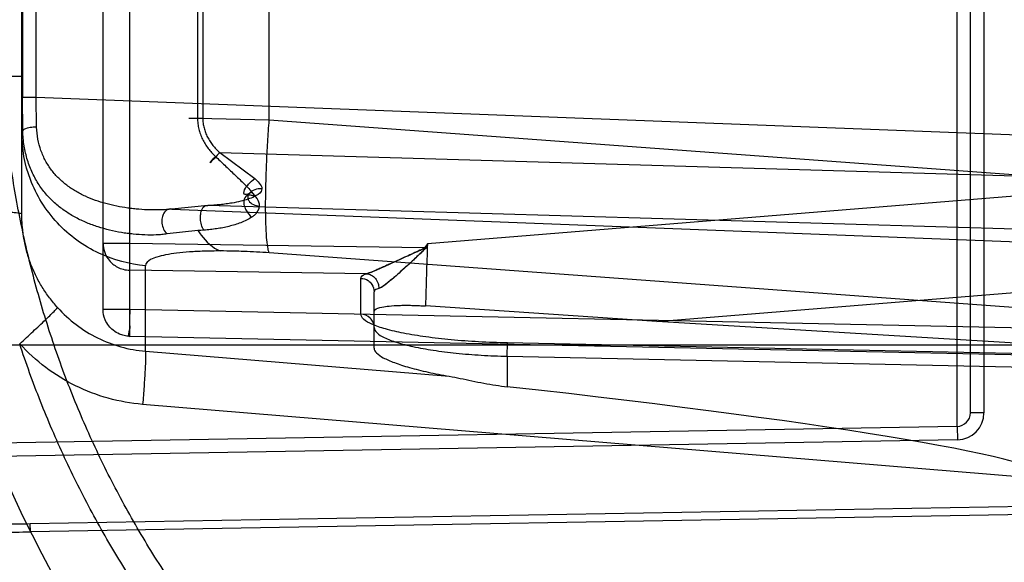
# Model space of a CAD drawing. Header units: millimetres. Extents: x 0 to 297, y 0 to 210.
# Tile 81 of 256: x 142.772 to 143.063, y 93.249 to 93.409. Entities that reach past the tile are written whole.
import ezdxf

# ---------------------------------------------------------------- set-up
doc = ezdxf.new("R2010")
doc.units = ezdxf.units.MM
doc.header["$LTSCALE"] = 16.335
doc.layers.get('0').update_dxf_attribs({"linetype": 'CONTINUOUS'})
for name, color, linetype in [('01_GLOBAL', 7, 'CONTINUOUS'), ('INTFCLR_144815', 7, 'CONTINUOUS'), ('INTFCLR_72935', 7, 'CONTINUOUS')]:
    doc.layers.add(name, color=color, linetype=linetype)

msp = doc.modelspace()

# ---------------------------------------------------------------- linework, layer by layer
at = {"color": 7, "linetype": 'Continuous'}
msp.add_circle((144.2368034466, 92.193132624), 3.04, dxfattribs=at)
at = {"color": 9, "linetype": 'Continuous'}
msp.add_arc((144.2368034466, 92.193132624), 3.001038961, 92.9674534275, 177.0325465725, dxfattribs=at)
at = {"layer": '01_GLOBAL', "color": 7, "linetype": 'Continuous'}
msp.add_circle((144.2368034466, 92.193132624), 3.08, dxfattribs=at)
at = {"layer": 'INTFCLR_144815', "color": 6, "linetype": 'Continuous'}
for radius in [0.5104906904, 0.4864760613]:
    msp.add_circle((143.076579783, 93.4093562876), radius, dxfattribs=at)
for radius, start, end in [(0.7037433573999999, 313.9937911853, 154.5150993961), (0.6797433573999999, 312.9543589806, 154.5144414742), (0.6572577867, 108.7136429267, 257.7559644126), (0.5288304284, 45.0000000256, 314.9999999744), (0.5278840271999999, 44.999999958, 315.000000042), (0.5271191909, 44.99999997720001, 315.0000000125), (0.5111765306, 47.86578076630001, 312.1342192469), (0.5038693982, 45.72777364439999, 314.2722263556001), (0.4878728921, 45.6663486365, 314.3336513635), (0.4878399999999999, 45.741955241, 314.258044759), (0.488, 190.6326298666, 247.7397281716)]:
    msp.add_arc((143.076579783, 93.4093562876), radius, start, end, dxfattribs=at)
at = {"layer": 'INTFCLR_144815', "color": 9, "linetype": 'Continuous'}
for centre, radius, start, end in [((143.076579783, 93.4093562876), 0.5509009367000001, 52.2436298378, 307.7563701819), ((143.076579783, 93.4093562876), 0.6528896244, 125.9035433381, 247.5002459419), ((143.076579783, 93.4093562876), 0.518921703, 52.5411294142, 307.4588705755), ((143.076579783, 93.4093562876), 0.5036973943, 45.7280221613, 314.2719778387), ((143.076579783, 93.4093562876), 0.4956986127, 45.73034182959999, 314.2696581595), ((143.0765797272, 93.40935632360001), 0.5889772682, 125.9035433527, 247.5002459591), ((143.076579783, 93.4093562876), 0.4911103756, 128.4841463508, 246.0405071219)]:
    msp.add_arc(centre, radius, start, end, dxfattribs=at)
at = {"layer": 'INTFCLR_72935', "color": 9, "linetype": 'Continuous'}
for p, q in [((143.0486495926, 93.2892876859), (143.0486495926, 93.5294248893)), ((143.052579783, 93.2932870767), (143.052579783, 93.5254254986)), ((143.056579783, 93.5254254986), (143.056579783, 93.2932870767)), ((142.8044401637, 93.31590063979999), (142.8044401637, 93.50281193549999)), ((142.796579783, 93.3237779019), (142.796579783, 93.4949346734)), ((142.772579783, 93.3519808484), (142.772579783, 93.4667317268)), ((142.8244600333, 93.438447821), (142.8244600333, 93.3802647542)), ((142.8260056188, 93.438447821), (142.8260056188, 93.3802647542)), ((142.8456073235, 93.3797486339), (142.8456073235, 93.43896394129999)), ((142.7727626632, 93.43222638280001), (142.7727626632, 93.3864861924)), ((142.7768233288, 93.3864861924), (142.7768233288, 93.43222638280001)), ((142.772579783, 93.392568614), (142.7571381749, 93.392568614)), ((142.7727626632, 93.3864861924), (142.7768233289, 93.3864861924)), ((142.7728753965, 93.37655882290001), (142.7727626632, 93.3864861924)), ((142.7768233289, 93.3864861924), (143.0765797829, 93.3749343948)), ((142.7769701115, 93.37765987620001), (142.7768233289, 93.3864861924)), ((142.8218660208, 93.3802647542), (142.8260056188, 93.3802647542)), ((142.8244600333, 93.3802647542), (142.8456073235, 93.3797486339)), ((142.8456073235, 93.3797486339), (143.076579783, 93.3627925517)), ((142.772579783, 93.3759662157), (142.7728753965, 93.37655882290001)), ((142.8309980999, 93.37010813), (143.076579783, 93.3629120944)), ((142.8309981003, 93.37010812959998), (142.8413218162, 93.3624590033)), ((143.0765797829, 93.35813840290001), (142.8923005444, 93.34313136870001)), ((142.8274749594, 93.35446403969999), (142.8168510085, 93.3534274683)), ((142.8168510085, 93.3534274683), (143.076579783, 93.3434182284)), ((143.076579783, 93.347164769), (142.8274749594, 93.35446403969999)), ((142.8245650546, 93.3470779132), (142.8155094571, 93.34608511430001)), ((142.8044401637, 93.3432649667), (142.796579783, 93.3432649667)), ((142.8914554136, 93.34199049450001), (142.8044401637, 93.3432649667)), ((142.8044401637, 93.3353877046), (142.8044401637, 93.3432649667)), ((142.8923005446, 93.34313136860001), (142.8914554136, 93.34199049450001)), ((143.076579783, 93.32355014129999), (142.8456073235, 93.3405062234)), ((142.8743484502, 93.3343637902), (142.8044401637, 93.3353877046)), ((142.8090935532, 93.3114801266), (142.8090935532, 93.33672380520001)), ((142.8726495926, 93.3224467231), (142.8726495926, 93.33298677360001)), ((142.9600395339, 93.3202620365), (143.0765797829, 93.3297526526)), ((142.876579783, 93.31235207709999), (142.876579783, 93.3290481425)), ((142.8044401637, 93.3237779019), (142.796579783, 93.3237779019)), ((143.076579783, 93.31811681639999), (142.8044401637, 93.3237779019)), ((142.8044134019, 93.31577963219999), (142.8044401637, 93.31590063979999)), ((142.8044401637, 93.31590063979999), (143.076579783, 93.3102395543)), ((142.6609947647, 93.3133562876), (143.084579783, 93.3133562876)), ((142.9158950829, 93.3139835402), (142.9158816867, 93.31392325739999)), ((142.9158816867, 93.3099846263), (142.9158950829, 93.3139835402)), ((143.0765797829, 93.3105803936), (142.9158816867, 93.31392325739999)), ((142.8090935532, 93.3114801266), (142.8987672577, 93.3040658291)), ((142.9158816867, 93.3099846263), (142.9158816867, 93.3009944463)), ((142.9158816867, 93.3099846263), (143.0765797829, 93.30664176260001)), ((143.0765797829, 93.2735980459), (142.8082574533, 93.2957831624)), ((143.056579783, 93.2932870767), (143.052579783, 93.2932870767)), ((143.0486495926, 93.2892876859), (142.7011883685, 93.28322272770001)), ((143.0486495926, 93.2892876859), (143.0487194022, 93.2852882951)), ((143.0487194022, 93.2852882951), (142.7649941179, 93.2803358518)), ((142.7750880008, 93.26055888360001), (143.076579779, 93.2658264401)), ((143.0765797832, 93.2634288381), (142.7751298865, 93.2581615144)), ((142.7751298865, 93.2581615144), (142.7750880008, 93.26055888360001))]:
    msp.add_line(p, q, dxfattribs=at)
at = {"layer": 'INTFCLR_72935', "color": 7, "linetype": 'Continuous'}
for p, q in [((142.8916244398, 93.3418653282), (142.8914554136, 93.34199049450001)), ((142.8920125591, 93.3423343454), (142.8920721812, 93.3424415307))]:
    msp.add_line(p, q, dxfattribs=at)
at = {"layer": 'INTFCLR_72935', "color": 6, "linetype": 'Continuous'}
for p, q in [((142.9600395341, 93.3202620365), (142.8917401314, 93.3248223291)), ((143.076579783, 93.3131882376), (142.960039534, 93.3202620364))]:
    msp.add_line(p, q, dxfattribs=at)
for radius in [0.4827613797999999, 0.4587930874]:
    msp.add_arc((143.076579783, 93.4093562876), radius, 90, 270.0000000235, dxfattribs=at)
at = {"layer": 'INTFCLR_72935', "color": 9, "linetype": 'Continuous'}
for centre, radius, start, end in [((142.8410645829, 93.1464012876), 0.2013537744, 94.1827354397, 94.7002570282), ((142.5678043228, 93.5156265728), 0.3674947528, 331.7820738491, 332.0058501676), ((148.1878459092, 93.17187934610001), 5.2983136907, 178.1477639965, 178.3458501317), ((143.048579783, 93.2932870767), 0.004, 271.0000000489, 360), ((143.048579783, 93.2932870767), 0.008, 271.0000010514, 359.9999984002), ((143.076579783, 93.4093562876), 0.3372409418, 202.4933176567, 269.9999999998)]:
    msp.add_arc(centre, radius, start, end, dxfattribs=at)
at = {"layer": 'INTFCLR_72935', "color": 6, "linetype": 'Continuous'}
msp.add_ellipse((142.7709091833, 93.29882498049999), major_axis=(0.3056677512, -0.0252960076), ratio=0.05216603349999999, start_param=0.0043170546, end_param=1.0809708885, dxfattribs=at)
for points, knots in [([(143.076579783, 93.1112851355), (143.0706361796, 93.111041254), (143.0587312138, 93.1109101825), (143.0408986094, 93.1117808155), (143.0231177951, 93.113722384), (143.005397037, 93.1167422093), (142.9878404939, 93.12084034), (142.9708282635, 93.1259148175), (142.954190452, 93.1319655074), (142.9379335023, 93.1389869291), (142.9218630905, 93.1471107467), (142.9063150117, 93.1561884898), (142.8913522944, 93.16618148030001), (142.8770245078, 93.1770531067), (142.8633842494, 93.18876296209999), (142.8504757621, 93.2012712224), (142.8383489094, 93.214527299), (142.8270447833, 93.2284857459), (142.8166104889, 93.2430844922), (142.8070760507, 93.2582762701), (142.7984715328, 93.274012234), (142.7908296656, 93.2902320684), (142.7841805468, 93.3068669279), (142.7785433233, 93.3238624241), (142.7739343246, 93.34116617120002), (142.7703697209, 93.3587187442), (142.7678635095, 93.37645340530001), (142.7664253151, 93.394298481), (142.7660590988, 93.4121792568), (142.7667629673, 93.4300325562), (142.768531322, 93.4477995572), (142.7713575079, 93.4654272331), (142.7752315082, 93.4828545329), (142.7801399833, 93.5000201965), (142.7860640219, 93.5168579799), (142.7929796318, 93.5333017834), (142.8008581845, 93.54929038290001), (142.809672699, 93.5647743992), (142.8193875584, 93.57969359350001), (142.8299665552, 93.5939962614), (142.84136955, 93.6076336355), (142.8535663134, 93.62057045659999), (142.8665039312, 93.6327497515), (142.8801433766, 93.64413754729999), (142.8944288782, 93.6546885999), (142.9093126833, 93.6643672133), (142.9247350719, 93.67313750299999), (142.9406255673, 93.6809634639), (142.9566024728, 93.68768532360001), (142.9721610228, 93.693202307), (142.9866090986, 93.6974722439), (142.9996894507, 93.70066456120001), (143.0113403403, 93.7029927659), (143.0224063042, 93.7047764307), (143.0338445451, 93.7061921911), (143.0465618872, 93.7072473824), (143.060970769, 93.7077896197), (143.0711500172, 93.7076502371), (143.076579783, 93.7074274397)], [0, 0, 0, 0, 0.0185657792, 0.0371317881, 0.0556907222, 0.0743562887, 0.09320238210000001, 0.1119235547, 0.1297297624, 0.1484268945, 0.1671582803, 0.1858963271, 0.2045840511, 0.2232805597, 0.2419956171, 0.2606571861, 0.279345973, 0.2980347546, 0.3166822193, 0.3353169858, 0.3539795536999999, 0.37262367, 0.3912431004, 0.4098577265, 0.4284753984, 0.447098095, 0.4657246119, 0.4843422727, 0.5029402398, 0.5215093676, 0.5400730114, 0.5586323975, 0.5771953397, 0.5957586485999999, 0.6143210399, 0.632871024, 0.6514010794, 0.6699183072, 0.6884459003, 0.706933, 0.7254083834, 0.7438943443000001, 0.7623915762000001, 0.7808313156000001, 0.7993174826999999, 0.8177867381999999, 0.836209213, 0.8546573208, 0.8730372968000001, 0.8902751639, 0.9061519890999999, 0.920037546, 0.9322836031, 0.9432240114, 0.9550134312, 0.9682465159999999, 0.9830392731, 1, 1, 1, 1]), ([(142.8765797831, 93.32321815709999), (142.8765797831, 93.3239059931), (142.8784971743, 93.32443940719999), (142.8805272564, 93.3247990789), (142.8827612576, 93.3249704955), (142.8847559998, 93.32503515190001), (142.8864279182, 93.3250444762), (142.8881652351, 93.32501199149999), (142.8899446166, 93.3249394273), (142.8911400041, 93.3248655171), (142.8917401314, 93.3248223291)], [0, 0, 0, 0, 0.13267354, 0.2689885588, 0.4471517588, 0.5486371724, 0.656572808, 0.7689949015, 0.8839448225, 1, 1, 1, 1]), ([(143.076579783, 93.1025998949), (143.0735691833, 93.1024716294), (143.0675438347, 93.10230384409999), (143.0585026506, 93.1023186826), (143.0494657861, 93.10260000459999), (143.0404411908, 93.1031475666), (143.0314366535, 93.10396089), (143.0224599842, 93.1050392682), (143.0135189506, 93.1063817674), (143.0046212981, 93.10798722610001), (142.9957747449, 93.1098542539), (142.9869869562, 93.1119812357), (142.9782655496, 93.114366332), (142.9696180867, 93.1170074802), (142.9610520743, 93.11990239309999), (142.9525749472, 93.1230485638), (142.9441940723, 93.126443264), (142.9359167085, 93.1300835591), (142.9277499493, 93.1339663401), (142.9197009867, 93.1380882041), (142.9117766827, 93.1424456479), (142.9039840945, 93.1470348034), (142.8963297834, 93.15185182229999), (142.8888206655, 93.1568923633), (142.8814630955, 93.16215216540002), (142.8742636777, 93.16762650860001), (142.8672284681, 93.173310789), (142.8603637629, 93.1791999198), (142.8536753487, 93.1852889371), (142.8471691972, 93.1915724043), (142.8408508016, 93.19804501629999), (142.8347257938, 93.20470100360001), (142.8287993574, 93.2115347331), (142.8230767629, 93.2185401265), (142.8175628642, 93.2257112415), (142.8122625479, 93.2330417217), (142.807180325, 93.2405253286), (142.8023206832, 93.2481554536), (142.7976877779, 93.2559255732), (142.793285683, 93.2638288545), (142.7891181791, 93.2718585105), (142.7851889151, 93.28000751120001), (142.7815012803, 93.2882688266), (142.7780584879, 93.29663526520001), (142.7748635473, 93.30509949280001), (142.7729006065, 93.31080280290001), (142.7719613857, 93.3136681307)], [0, 0, 0, 0, 0.0227205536, 0.0454410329, 0.06816134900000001, 0.09088163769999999, 0.1136018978, 0.1363221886, 0.1590426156, 0.1817632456, 0.2044840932, 0.2272051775, 0.2499266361, 0.2726484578, 0.2953706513, 0.3180932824, 0.3408163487, 0.3635397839, 0.3862638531, 0.4089891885, 0.4317141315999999, 0.4544408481, 0.4771673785, 0.4998953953, 0.5226228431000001, 0.5453516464, 0.5680799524, 0.5908095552, 0.6135387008, 0.6362690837, 0.6589990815, 0.6817302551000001, 0.7044610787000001, 0.7271930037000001, 0.7499246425, 0.7726572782, 0.7953897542, 0.8181230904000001, 0.8408563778, 0.8635903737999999, 0.8863244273, 0.90905904, 0.9317938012, 0.9545290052, 0.9772643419, 1, 1, 1, 1]), ([(142.8765797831, 93.31235207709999), (142.8765797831, 93.3118461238), (142.8774212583, 93.3106208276), (142.879030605, 93.3096665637), (142.8808617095, 93.30877117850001), (142.8826687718, 93.3080529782), (142.8847625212, 93.30733390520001), (142.8871262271, 93.30662836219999), (142.889737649, 93.30594052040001), (142.8925740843, 93.30527702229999), (142.8956069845, 93.3046444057), (142.8976959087, 93.3042549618), (142.8987672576, 93.3040658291)], [0, 0, 0, 0, 0.0624450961, 0.164547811, 0.233129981, 0.3132634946, 0.4045167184, 0.5062435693, 0.6176526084, 0.7377624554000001, 0.8657287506, 1, 1, 1, 1]), ([(142.8987672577, 93.3040658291), (142.8998381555, 93.30387677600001), (142.9020613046, 93.30344068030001), (142.9054609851, 93.30272920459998), (142.9089608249, 93.3020290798), (142.9124424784, 93.30142775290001), (142.9147472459, 93.30112017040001), (142.9158816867, 93.3009944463)], [0, 0, 0, 0, 0.1875630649, 0.3907008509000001, 0.5990922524, 0.8031353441, 1, 1, 1, 1])]:
    msp.add_open_spline(points, degree=3, knots=knots, dxfattribs=at)
at = {"layer": 'INTFCLR_72935', "color": 9, "linetype": 'Continuous'}
for points, knots in [([(142.8244600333, 93.3802647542), (142.8244592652, 93.37972493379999), (142.824523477, 93.37864985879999), (142.8248094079, 93.37706232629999), (142.8252760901, 93.3755212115), (142.8259070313, 93.3740441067), (142.8266828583, 93.37264559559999), (142.8275840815, 93.37133300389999), (142.8285981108, 93.370109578), (142.8293388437, 93.3693528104), (142.8297200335, 93.3689879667)], [0, 0, 0, 0, 0.1265958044, 0.2518447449, 0.3774723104, 0.5033995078, 0.6278150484, 0.7519241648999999, 0.876258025, 1, 1, 1, 1]), ([(142.8260056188, 93.3802647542), (142.8260056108, 93.3797787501), (142.8260673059, 93.37881001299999), (142.8263400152, 93.37738020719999), (142.8267827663, 93.37599204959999), (142.82738075, 93.3746613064), (142.8281175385, 93.3734020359), (142.8289730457, 93.3722198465), (142.8299350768, 93.371117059), (142.8306375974, 93.3704373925), (142.8309981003, 93.37010812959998)], [0, 0, 0, 0, 0.125094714, 0.2490630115, 0.3737696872, 0.4992654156, 0.6238153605, 0.7486538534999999, 0.8743302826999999, 1, 1, 1, 1]), ([(142.8456073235, 93.3405062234), (142.8453873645, 93.341049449), (142.8450851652, 93.34258433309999), (142.8447784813, 93.34545830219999), (142.844591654, 93.3494646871), (142.8445309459, 93.35447983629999), (142.8446121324, 93.3603002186), (142.8448274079, 93.3666385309), (142.8451600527, 93.3731812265), (142.8454487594, 93.37757217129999), (142.8456073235, 93.3797486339)], [0, 0, 0, 0, 0.0446836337, 0.1180928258, 0.2207785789, 0.350104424, 0.5005438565, 0.6645107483, 0.8336200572, 1, 1, 1, 1]), ([(142.8090935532, 93.33672380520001), (142.8043723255, 93.33713058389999), (142.7971674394, 93.33906201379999), (142.7886733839, 93.34408315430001), (142.7829104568, 93.3491767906), (142.7782553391, 93.3552738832), (142.7739163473, 93.3640325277), (142.772579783, 93.37129231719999), (142.772579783, 93.3759662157)], [0, 0, 0, 0, 0.2423205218, 0.3713274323, 0.5023855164, 0.6330587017, 0.7609941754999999, 1, 1, 1, 1]), ([(142.7769701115, 93.37765987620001), (142.7764913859, 93.37765257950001), (142.7753511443, 93.3775762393), (142.774019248, 93.3773245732), (142.7729688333, 93.3768708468), (142.7728753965, 93.37655882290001)], [0, 0, 0, 0, 0.3310208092, 0.7748074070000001, 1, 1, 1, 1]), ([(142.8155094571, 93.34608511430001), (142.814982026, 93.3460088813), (142.8139099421, 93.3458893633), (142.8117139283, 93.3457524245), (142.8088881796, 93.3457565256), (142.8060291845, 93.34596086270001), (142.8037137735, 93.3462366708), (142.8013854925, 93.34659204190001), (142.7984936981, 93.3471779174), (142.7950790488, 93.348126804), (142.7917404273, 93.3493462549), (142.7890476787, 93.35061276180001), (142.786970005, 93.351793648), (142.7849465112, 93.3530920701), (142.7825416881, 93.35494744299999), (142.7803626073, 93.3571112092), (142.7787754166, 93.3590444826), (142.7772739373, 93.36115067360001), (142.775978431, 93.36345589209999), (142.7749176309, 93.3659315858), (142.7739969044, 93.36858978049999), (142.7731781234, 93.3721360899), (142.7729112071, 93.375062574), (142.7728753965, 93.37655882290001)], [0, 0, 0, 0, 0.0269372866, 0.0544915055, 0.1111887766, 0.1696140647, 0.1992706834, 0.2290360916, 0.2886481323, 0.3482924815, 0.4080109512, 0.4681104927, 0.4984510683, 0.5287577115, 0.5895870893, 0.6516014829, 0.6835097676, 0.7159327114, 0.7822646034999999, 0.8166313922, 0.8519861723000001, 0.9243469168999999, 1, 1, 1, 1]), ([(142.8168510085, 93.3534274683), (142.8163355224, 93.3533682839), (142.8152919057, 93.35327118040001), (142.8131646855, 93.35316058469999), (142.810448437, 93.3531599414), (142.8077101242, 93.3533154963), (142.8055061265, 93.3535306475), (142.8033099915, 93.3538063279), (142.8005988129, 93.35426375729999), (142.7974101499, 93.35500785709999), (142.7943111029, 93.35596843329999), (142.7918152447, 93.3569712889), (142.7898941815, 93.3579098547), (142.7880434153, 93.3589372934), (142.7858475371, 93.360401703), (142.7838428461, 93.3621270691), (142.7823845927, 93.3636732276), (142.7810184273, 93.3653435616), (142.7798305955, 93.3671818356), (142.7788560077, 93.3691657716), (142.7780103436, 93.371281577), (142.7772574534, 93.37411423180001), (142.7770057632, 93.3764623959), (142.7769701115, 93.37765987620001)], [0, 0, 0, 0, 0.0296717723, 0.0599154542, 0.1217847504, 0.1848901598, 0.2166786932, 0.2484054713, 0.3114486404, 0.3738125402, 0.4355111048, 0.4968160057, 0.5274058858, 0.5577275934, 0.6178205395, 0.6779996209, 0.708511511, 0.7392634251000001, 0.8013182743, 0.8330912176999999, 0.8655644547, 0.9314916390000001, 1, 1, 1, 1]), ([(142.8309981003, 93.37010812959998), (142.8307582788, 93.3698419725), (142.8299817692, 93.36898025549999), (142.827024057, 93.3658275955), (142.8291892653, 93.368386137), (142.8297200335, 93.3689879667)], [0, 0, 0, 0, 0.1652972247, 0.6297672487, 1, 1, 1, 1]), ([(142.8297200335, 93.3689879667), (142.8301830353, 93.36854836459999), (142.8311073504, 93.3676712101), (142.8324907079, 93.3663580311), (142.8338706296, 93.3650529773), (142.8352420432, 93.363750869), (142.8366068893, 93.3624538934), (142.838393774, 93.3607259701), (142.8396962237, 93.35939837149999), (142.8405207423, 93.3584809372)], [0, 0, 0, 0, 0.1270896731, 0.2536546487, 0.3796825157, 0.5051622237, 0.6300983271, 0.7544610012, 1, 1, 1, 1]), ([(142.8405207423, 93.3584809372), (142.8402627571, 93.3583139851), (142.8396556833, 93.35792109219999), (142.837654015, 93.35742940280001), (142.838528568, 93.3597304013), (142.8396607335, 93.36100853), (142.8406577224, 93.3619737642), (142.8413218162, 93.3624590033)], [0, 0, 0, 0, 0.1132761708, 0.2951301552, 0.5154931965, 0.6968121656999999, 1, 1, 1, 1]), ([(142.8413218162, 93.3624590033), (142.8418071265, 93.36204532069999), (142.8426984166, 93.36122429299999), (142.8434723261, 93.36005749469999), (142.8434470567, 93.35944563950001)], [0, 0, 0, 0, 0.5101280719, 1, 1, 1, 1]), ([(142.8434470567, 93.35944563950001), (142.8430740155, 93.35945991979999), (142.8420221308, 93.3594049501), (142.8405505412, 93.35894030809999), (142.8394497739, 93.35791749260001), (142.8391720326, 93.3568232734), (142.8398152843, 93.3550387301), (142.8415529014, 93.35443386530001), (142.8427400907, 93.3543219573)], [0, 0, 0, 0, 0.1127126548, 0.3169230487, 0.453083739, 0.546647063, 0.6399698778, 1, 1, 1, 1]), ([(142.8434470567, 93.35944563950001), (142.8434442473, 93.3591674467), (142.8430396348, 93.358065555), (142.8419720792, 93.3574848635), (142.8412238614, 93.3571186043)], [0, 0, 0, 0, 0.2503529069, 1, 1, 1, 1]), ([(142.8412238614, 93.3571186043), (142.8406019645, 93.3568145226), (142.8392848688, 93.35629995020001), (142.8370840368, 93.3556807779), (142.8349414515, 93.35524307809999), (142.8328977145, 93.3549314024), (142.831112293, 93.3547218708), (142.8293019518, 93.35456539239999), (142.8280862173, 93.35449298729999), (142.8274749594, 93.35446403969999)], [0, 0, 0, 0, 0.147479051, 0.3002106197, 0.4867282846, 0.6129345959, 0.7405733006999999, 0.8696313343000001, 1, 1, 1, 1]), ([(142.8412238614, 93.3571186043), (142.8409674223, 93.3572715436), (142.8402810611, 93.3576019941), (142.8387568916, 93.3576118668), (142.8379561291, 93.3559577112), (142.8381987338, 93.354345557), (142.8389140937, 93.3526141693), (142.8398050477, 93.35154924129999), (142.8404480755, 93.3510607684)], [0, 0, 0, 0, 0.093516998, 0.2401389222, 0.4178873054, 0.5795530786, 0.7470816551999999, 1, 1, 1, 1]), ([(142.7619147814, 93.3528802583), (142.7633227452, 93.35285056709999), (142.7653602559, 93.35278957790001), (142.7679337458, 93.352658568), (142.7695408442, 93.3525461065), (142.7708065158, 93.3524264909), (142.7717680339, 93.3522898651), (142.7722608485, 93.3521810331), (142.7725797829, 93.3520554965), (142.772579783, 93.3519808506)], [0, 0, 0, 0, 0.3927039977, 0.5680389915, 0.7192857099, 0.8401676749, 0.9271778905, 0.979184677, 1, 1, 1, 1]), ([(142.8168510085, 93.3534274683), (142.8164691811, 93.3535087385), (142.8154662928, 93.3534168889), (142.8144135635, 93.35230877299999), (142.813924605, 93.35081048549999), (142.8138582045, 93.3486177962), (142.8145966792, 93.34683230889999), (142.8155094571, 93.34608511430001)], [0, 0, 0, 0, 0.1249721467, 0.2989977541, 0.453495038, 0.6223748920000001, 1, 1, 1, 1]), ([(142.8263783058, 93.3472187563), (142.8262049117, 93.3474375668), (142.8257470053, 93.3482186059), (142.8253733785, 93.3495956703), (142.8252757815, 93.3512393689), (142.8255119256, 93.3528169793), (142.8260851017, 93.35431054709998), (142.8271570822, 93.3545699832), (142.8274749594, 93.35446403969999)], [0, 0, 0, 0, 0.0978901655, 0.3144181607, 0.4939938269, 0.668954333, 0.8825154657, 1, 1, 1, 1]), ([(142.8404480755, 93.3510607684), (142.8407337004, 93.3512552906), (142.8418081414, 93.3520376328), (142.8427259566, 93.3533171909), (142.8427400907, 93.3543219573)], [0, 0, 0, 0, 0.2558966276, 1, 1, 1, 1]), ([(142.7831677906, 93.32434725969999), (142.7823196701, 93.32528358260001), (142.7807136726, 93.32722349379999), (142.7785769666, 93.3303318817), (142.7770480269, 93.3330750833), (142.7759823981, 93.33535684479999), (142.775024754, 93.3376923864), (142.7740399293, 93.34068946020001), (142.7731975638, 93.3443835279), (142.7727765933, 93.3475254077), (142.7726078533, 93.35006554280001), (142.772579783, 93.35134327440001), (142.772579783, 93.35198084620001)], [0, 0, 0, 0, 0.1251649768, 0.2491232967, 0.3732270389, 0.4357970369, 0.498546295, 0.6232342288, 0.7478440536, 0.8734290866, 0.9368324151, 1, 1, 1, 1]), ([(142.8404480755, 93.3510607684), (142.8394512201, 93.35037241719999), (142.8377799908, 93.3495957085), (142.8354855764, 93.3488018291), (142.8337184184, 93.3483157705), (142.8319219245, 93.3479219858), (142.8300970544, 93.347612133), (142.8282468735, 93.347376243), (142.8270032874, 93.3472658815), (142.8263783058, 93.3472187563)], [0, 0, 0, 0, 0.2468743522, 0.3709405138, 0.4952004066, 0.6199982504, 0.7456302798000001, 0.8722743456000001, 1, 1, 1, 1]), ([(142.8245651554, 93.34707777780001), (142.8248653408, 93.34663077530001), (142.8265886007, 93.3442239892), (142.8288673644, 93.34204579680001), (142.8310957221, 93.34106796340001)], [0, 0, 0, 0, 0.1811781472, 1, 1, 1, 1]), ([(142.796579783, 93.3432649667), (142.796579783, 93.34246699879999), (142.7968322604, 93.3408455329), (142.7978831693, 93.3387612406), (142.7992921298, 93.33725864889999), (142.8008304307, 93.33623548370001), (142.802521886, 93.33557425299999), (142.8037883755, 93.33539890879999), (142.8044401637, 93.3353877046)], [0, 0, 0, 0, 0.1947113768, 0.3930237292, 0.5605489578, 0.6915924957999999, 0.8409342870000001, 1, 1, 1, 1]), ([(142.8310957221, 93.34106796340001), (142.8295144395, 93.34106794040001), (142.8264936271, 93.34102380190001), (142.8222076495, 93.34081142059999), (142.8184251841, 93.3404542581), (142.8152367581, 93.33998063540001), (142.8126373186, 93.3393480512), (142.8105366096, 93.33861690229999), (142.8090942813, 93.33750471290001), (142.8090935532, 93.33672380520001)], [0, 0, 0, 0, 0.2052123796, 0.3919471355, 0.5569433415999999, 0.6975085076, 0.8116792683, 0.8986569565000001, 1, 1, 1, 1]), ([(142.8456073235, 93.3405062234), (142.8431260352, 93.34068835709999), (142.8396018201, 93.3408893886), (142.8347623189, 93.34103944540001), (142.8324084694, 93.341067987), (142.8310957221, 93.34106796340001)], [0, 0, 0, 0, 0.5138590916, 0.7288677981, 1, 1, 1, 1]), ([(142.8726495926, 93.33298677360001), (142.8726496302, 93.333112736), (142.8729309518, 93.3338576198), (142.873760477, 93.334141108), (142.8743484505, 93.3343637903)], [0, 0, 0, 0, 0.1669058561, 1, 1, 1, 1]), ([(142.8726495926, 93.33298677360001), (142.873401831, 93.3329738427), (142.8747157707, 93.332567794), (142.8761837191, 93.3311017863), (142.876579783, 93.3297909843), (142.876579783, 93.3290481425)], [0, 0, 0, 0, 0.3704569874, 0.6342246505, 1, 1, 1, 1]), ([(142.8743484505, 93.3343637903), (142.8748195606, 93.3343198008), (142.8758109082, 93.3340132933), (142.8770337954, 93.3329909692), (142.877806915, 93.33156719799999), (142.8779576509, 93.33050287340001), (142.8779388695, 93.33000033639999)], [0, 0, 0, 0, 0.2299986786, 0.4894720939, 0.7555505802, 1, 1, 1, 1]), ([(142.8779388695, 93.33000033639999), (142.8777386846, 93.329937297), (142.8772473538, 93.3297618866), (142.8765797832, 93.32940224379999), (142.876579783, 93.3290481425)], [0, 0, 0, 0, 0.3721356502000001, 1, 1, 1, 1]), ([(142.7719613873, 93.3136681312), (142.7732865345, 93.3148792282), (142.7758238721, 93.3172242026), (142.7792235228, 93.3203813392), (142.7816072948, 93.3227459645), (142.7828557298, 93.32392367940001), (142.7831677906, 93.32434725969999)], [0, 0, 0, 0, 0.3478296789, 0.6696411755, 0.89806188, 1, 1, 1, 1]), ([(142.7831677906, 93.32434725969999), (142.7848302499, 93.3225078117), (142.7884983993, 93.3191369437), (142.7948297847, 93.3152082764), (142.8017667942, 93.31254694), (142.8066438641, 93.3116792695), (142.8090935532, 93.3114801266)], [0, 0, 0, 0, 0.2512932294, 0.5014782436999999, 0.7508972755, 1, 1, 1, 1]), ([(142.8044401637, 93.31590063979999), (142.8038896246, 93.3159101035), (142.8028487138, 93.3160345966), (142.8011725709, 93.3165743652), (142.7995818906, 93.3175178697), (142.7981370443, 93.3189706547), (142.7969329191, 93.32100882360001), (142.796579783, 93.3227512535), (142.796579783, 93.3237779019)], [0, 0, 0, 0, 0.1344156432, 0.2537422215, 0.427909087, 0.5800973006, 0.7493780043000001, 1, 1, 1, 1]), ([(142.8044401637, 93.3237779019), (142.8044241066, 93.3230057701), (142.8044229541, 93.3216456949), (142.8043078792, 93.3195873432), (142.8046062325, 93.31802140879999), (142.8037120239, 93.3157942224), (142.8044134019, 93.31577963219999)], [0, 0, 0, 0, 0.2896318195, 0.5197066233, 0.7369083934, 1, 1, 1, 1]), ([(142.9158816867, 93.31392325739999), (142.913055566, 93.3139820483), (142.9075151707, 93.3141904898), (142.8994840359, 93.3147764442), (142.8920947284, 93.31560562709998), (142.8856216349, 93.31665547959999), (142.8802999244, 93.3178443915), (142.8763047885, 93.3192118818), (142.8736895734, 93.3204902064), (142.8726497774, 93.3218723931), (142.8726495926, 93.3224467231)], [0, 0, 0, 0, 0.1880497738, 0.3687531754, 0.5355764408, 0.6825782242, 0.8047208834, 0.8982838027, 0.9617924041, 1, 1, 1, 1]), ([(142.876579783, 93.318508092), (142.876579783, 93.3189954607), (142.8763808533, 93.3200215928), (142.8752541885, 93.3217553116), (142.8736567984, 93.3224294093), (142.8726495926, 93.3224467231)], [0, 0, 0, 0, 0.2408622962, 0.5021555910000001, 1, 1, 1, 1]), ([(142.876579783, 93.318508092), (142.876579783, 93.31794535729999), (142.8774787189, 93.316592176), (142.8798861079, 93.3152731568), (142.8835211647, 93.31391266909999), (142.8883661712, 93.31271687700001), (142.8942525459, 93.3116680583), (142.9009720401, 93.310837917), (142.9082741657, 93.3102519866), (142.9133122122, 93.3100434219), (142.9158816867, 93.3099846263)], [0, 0, 0, 0, 0.0408830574, 0.1056873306, 0.1996446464, 0.3215762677, 0.4679260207, 0.6337729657, 0.8132770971, 1, 1, 1, 1]), ([(142.8082574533, 93.2957831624), (142.8048281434, 93.2960667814), (142.7980039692, 93.2972820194), (142.7882955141, 93.30098438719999), (142.7794324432, 93.30643627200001), (142.7742918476, 93.31111563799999), (142.7719613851, 93.3136681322)], [0, 0, 0, 0, 0.24956365, 0.4992502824, 0.7493251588, 1, 1, 1, 1]), ([(142.6749126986, 93.31063922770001), (142.6752826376, 93.3092155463), (142.6758728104, 93.30709203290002), (142.6767313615, 93.30428817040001), (142.6780605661, 93.3002081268), (142.6802685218, 93.2943296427), (142.6829340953, 93.288710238), (142.684900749, 93.2851824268), (142.6862319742, 93.2829401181), (142.6886364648, 93.2792600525), (142.6924442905, 93.27447103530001), (142.6964072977, 93.27076170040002), (142.6992206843, 93.2686116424), (142.7011369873, 93.26726473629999), (142.7046171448, 93.2651128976), (142.7099894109, 93.2626015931), (142.7157247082, 93.2608227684), (142.7205319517, 93.2597567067), (142.7255781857, 93.2588872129), (142.732128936, 93.25817609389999), (142.7388391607, 93.25783239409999), (142.7436639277, 93.25772136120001), (142.7464965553, 93.2576882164), (142.7508315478, 93.2576654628), (142.7573975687, 93.2577258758), (142.7662248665, 93.2579135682), (142.7721485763, 93.2580732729), (142.7751298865, 93.2581615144)], [0, 0, 0, 0, 0.0346303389, 0.0518748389, 0.0690326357, 0.1356519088, 0.1995632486, 0.2152130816, 0.2307309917, 0.260947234, 0.3186571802, 0.3743253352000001, 0.3881736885, 0.4020055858, 0.4294548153, 0.4844094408, 0.5410776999, 0.5704578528, 0.6002987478, 0.6615883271, 0.7254439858, 0.758432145, 0.7752027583, 0.7921356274, 0.8604902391, 0.9297812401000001, 1, 1, 1, 1]), ([(142.677095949, 93.31127752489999), (142.6774632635, 93.30992073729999), (142.6780491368, 93.30789731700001), (142.6788999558, 93.30522636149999), (142.6802169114, 93.3013359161), (142.682402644, 93.295728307), (142.6850303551, 93.2903738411), (142.6869649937, 93.28701154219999), (142.6882759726, 93.2848709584), (142.6906448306, 93.2813533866), (142.6943897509, 93.2767735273), (142.6982693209, 93.2732278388), (142.7010207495, 93.2711677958), (142.7028971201, 93.2698734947), (142.7063048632, 93.2678025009), (142.7115552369, 93.26537688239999), (142.7171527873, 93.2636432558), (142.7218436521, 93.2625903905), (142.7267663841, 93.261723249), (142.7331539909, 93.26099078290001), (142.7396975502, 93.2606050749), (142.7444021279, 93.2604548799), (142.747163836, 93.260396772), (142.7513901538, 93.26033461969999), (142.7577924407, 93.2603284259), (142.766401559, 93.2604170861), (142.7721795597, 93.26050811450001), (142.7750880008, 93.26055888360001)], [0, 0, 0, 0, 0.0341090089, 0.0511034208, 0.0680193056, 0.1337743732, 0.1969988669, 0.2125086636, 0.2278973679, 0.2579014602, 0.3153683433, 0.3710157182, 0.3848909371, 0.3987621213, 0.4263153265, 0.4815667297, 0.5385927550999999, 0.5681665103, 0.5981936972, 0.6598473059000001, 0.7240507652, 0.7572078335, 0.7740636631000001, 0.7910806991, 0.8597742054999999, 0.9294129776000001, 1, 1, 1, 1]), ([(142.8090935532, 93.3114801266), (142.8091617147, 93.3108788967), (142.8091001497, 93.30904990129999), (142.8089716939, 93.3055819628), (142.8086617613, 93.30095246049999), (142.8084027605, 93.29754275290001), (142.8082574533, 93.2957831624)], [0, 0, 0, 0, 0.1154343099, 0.3475028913, 0.6631716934, 1, 1, 1, 1])]:
    msp.add_open_spline(points, degree=3, knots=knots, dxfattribs=at)
msp.add_open_spline([(142.8427400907, 93.3543219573), (142.8427621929, 93.3558931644), (142.8415653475, 93.3573070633), (142.8405207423, 93.3584809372)], degree=3, dxfattribs=at)
at = {"layer": 'INTFCLR_72935', "color": 7, "linetype": 'Continuous'}
for points, knots in [([(142.8914554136, 93.34199049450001), (142.8910733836, 93.3416545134), (142.8898856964, 93.34119522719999), (142.8881289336, 93.3403462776), (142.8859887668, 93.33940397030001), (142.8837403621, 93.33837997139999), (142.8817065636, 93.3374557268), (142.8799624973, 93.336658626), (142.8785738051, 93.33602811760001), (142.8767031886, 93.3352025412), (142.875325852, 93.33461658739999), (142.8743484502, 93.3343637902)], [0, 0, 0, 0, 0.0814401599, 0.1985824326, 0.314836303, 0.4549483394, 0.5943300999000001, 0.6723678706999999, 0.7619426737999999, 0.8383911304, 1, 1, 1, 1]), ([(142.8743484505, 93.3343637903), (142.8748385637, 93.3344905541), (142.8759316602, 93.33487286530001), (142.8776793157, 93.3356274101), (142.8796960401, 93.3365343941), (142.8818884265, 93.3375403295), (142.8842050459, 93.3385924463), (142.8866052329, 93.3396771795), (142.8886489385, 93.34059267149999), (142.8900859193, 93.34124864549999), (142.8909227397, 93.3416507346), (142.8914890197, 93.3419692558), (142.8919069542, 93.34217395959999), (142.8920125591, 93.3423343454)], [0, 0, 0, 0, 0.0782730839, 0.1785713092, 0.294361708, 0.4201483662, 0.5515386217, 0.6877373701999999, 0.8274686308, 0.8975493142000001, 0.9323910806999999, 0.9703088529, 1, 1, 1, 1]), ([(142.8920721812, 93.3424415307), (142.8919334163, 93.341975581), (142.8909900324, 93.34114480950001), (142.8889705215, 93.3390699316), (142.8864779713, 93.3368540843), (142.8839678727, 93.3345751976), (142.8822181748, 93.3330254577), (142.8802863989, 93.33145022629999), (142.8789081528, 93.33030557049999), (142.8779388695, 93.33000033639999)], [0, 0, 0, 0, 0.0771779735, 0.186776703, 0.4687013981, 0.6011239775, 0.726157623, 0.8386814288, 1, 1, 1, 1]), ([(142.8916243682, 93.3418653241), (142.891378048, 93.3414490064), (142.8906489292, 93.3407524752), (142.8894780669, 93.33962148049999), (142.8882416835, 93.33847732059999), (142.8869159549, 93.33725386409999), (142.8855126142, 93.3359695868), (142.8838296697, 93.33445543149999), (142.8822601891, 93.33305702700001), (142.88031928, 93.33148431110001), (142.8790642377, 93.3302995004), (142.8779389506, 93.33000038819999)], [0, 0, 0, 0, 0.0798938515, 0.1636002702, 0.2701629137, 0.3576766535, 0.4616748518, 0.5842518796, 0.7318912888, 0.8076912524, 1, 1, 1, 1])]:
    msp.add_open_spline(points, degree=3, knots=knots, dxfattribs=at)

doc.saveas('drawing.dxf')
